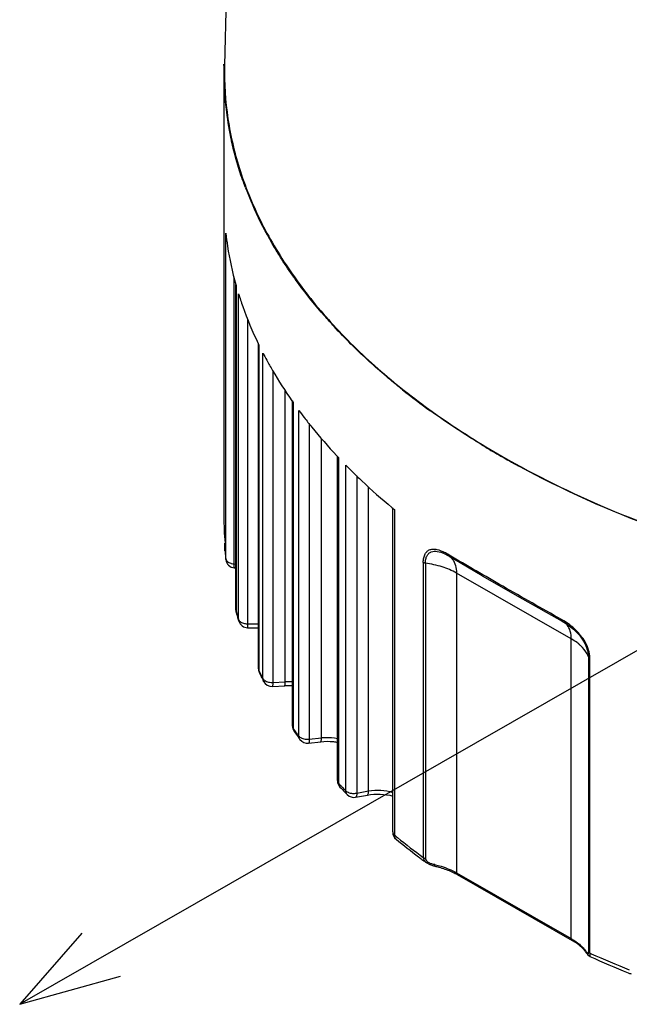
# Model space of a CAD drawing. Extents: x 636 to 1423, y -190 to 367.
# Tile 2 of 19: x 714 to 746, y -111 to -58. Entities that reach past the tile are written whole.
import ezdxf

# ---------------------------------------------------------------- set-up
doc = ezdxf.new("R2010")
doc.units = 0
doc.header["$LTSCALE"] = 23.1
doc.layers.get('0').update_dxf_attribs({"linetype": 'CONTINUOUS'})
doc.layers.add('1_2_1', color=7, linetype='CONTINUOUS')
doc.layers.add('dim', color=3, linetype='CONTINUOUS')

msp = doc.modelspace()

# ---------------------------------------------------------------- linework, layer by layer
at = {"color": 7, "linetype": 'Continuous'}
msp.add_line((725.263, -30.676), (724.636, -60.091), dxfattribs=at)
msp.add_arc((741.402, -60.448), 16.77, 178.7811, 179.9848, dxfattribs=at)
for points, knots in [([(724.632, -60.444), (724.632, -61.402), (724.799, -63.342), (725.546, -66.208), (726.781, -69.011), (728.487, -71.724), (730.644, -74.322), (733.231, -76.783), (736.223, -79.083), (738.41, -80.46), (739.56, -81.12)], [0, 0, 0, 0, 0.107755, 0.217579, 0.331354, 0.450636, 0.57658, 0.709924, 0.851076, 1, 1, 1, 1]), ([(739.56, -81.12), (741.392, -82.17), (745.317, -84.093), (751.647, -86.371), (758.487, -88.096), (765.692, -89.231), (773.108, -89.752), (780.577, -89.647), (787.94, -88.92), (795.039, -87.585), (801.725, -85.671), (807.856, -83.217), (813.302, -80.274), (817.951, -76.9), (821.702, -73.159), (824.052, -69.725), (825.361, -66.89), (826.054, -64.763), (826.472, -62.612), (826.566, -61.166), (826.566, -60.448)], [0, 0, 0, 0, 0.062393, 0.128774, 0.198439, 0.270507, 0.343987, 0.417825, 0.490949, 0.562321, 0.630982, 0.696102, 0.757045, 0.813432, 0.865234, 0.912861, 0.935415, 0.957321, 0.978777, 1, 1, 1, 1])]:
    msp.add_open_spline(points, degree=3, knots=knots, dxfattribs=at)
at = {"layer": '1_2_1', "color": 7, "linetype": 'Continuous'}
for p, q in [((724.603, -60.091), (724.604, -60.016)), ((724.631, -60.091), (724.637, -60.016)), ((724.599, -60.449), (724.599, -84.37)), ((725.241, -71.877), (725.253, -71.922)), ((725.242, -71.877), (725.253, -71.922)), ((725.247, -89.406), (725.247, -71.896)), ((726.448, -75.055), (726.482, -75.125)), ((726.45, -75.055), (726.482, -75.125)), ((726.464, -92.578), (726.464, -75.085)), ((728.265, -78.14), (728.328, -78.23)), ((728.267, -78.139), (728.328, -78.23)), ((728.292, -95.652), (728.292, -78.176)), ((730.671, -81.093), (730.769, -81.197)), ((730.674, -81.092), (730.769, -81.197)), ((730.708, -98.59), (730.708, -81.13)), ((733.638, -83.876), (733.682, -83.912)), ((733.64, -83.875), (733.683, -83.912)), ((733.683, -101.354), (733.683, -83.912)), ((724.66, -86.213), (724.66, -85.804)), ((724.66, -86.213), (724.662, -86.242)), ((736.45, -86.362), (736.488, -86.381)), ((736.455, -86.365), (736.463, -86.369)), ((736.488, -86.381), (736.622, -86.456)), ((736.651, -86.404), (736.572, -86.358)), ((736.723, -86.447), (736.651, -86.404)), ((736.728, -86.449), (736.653, -86.405)), ((724.701, -86.65), (724.705, -86.687)), ((724.701, -86.65), (724.705, -86.687)), ((735.332, -86.839), (735.331, -102.731)), ((735.443, -86.88), (735.443, -102.79)), ((738.497, -87.557), (736.622, -86.456)), ((736.7, -86.495), (736.707, -86.499)), ((725.164, -87.13), (725.247, -87.137)), ((738.497, -87.557), (740.669, -88.804)), ((740.669, -88.804), (742.8, -89.999)), ((742.8, -89.999), (742.8, -89.999)), ((742.8, -89.999), (743.031, -90.139)), ((725.875, -90.357), (726.464, -90.364)), ((743.031, -90.139), (743.406, -90.427)), ((744.025, -91.204), (743.989, -91.138)), ((744.23, -107.83), (744.23, -91.92)), ((744.301, -107.876), (744.301, -91.984)), ((727.211, -93.517), (727.875, -93.482)), ((729.156, -96.572), (729.809, -96.494)), ((731.687, -99.482), (732.321, -99.363)), ((735.488, -103), (735.675, -103.105)), ((735.488, -103.001), (735.488, -103.001)), ((735.675, -103.105), (735.884, -103.176)), ((735.884, -103.176), (735.951, -103.193)), ((737.161, -103.648), (743.334, -107.189)), ((744.1, -107.854), (744.136, -107.904)), ((744.1, -107.854), (744.1, -107.854)), ((744.136, -107.904), (744.19, -107.972)), ((744.19, -107.972), (744.252, -108.031)), ((744.252, -108.031), (744.301, -108.06)), ((744.301, -108.06), (744.301, -108.06))]:
    msp.add_line(p, q, dxfattribs=at)
at = {"layer": '1_2_1', "color": 9, "linetype": 'Continuous'}
for p, q in [((724.703, -86.65), (724.703, -69.12)), ((725.136, -71.458), (725.136, -86.916)), ((725.253, -71.922), (725.253, -89.451)), ((725.388, -89.907), (725.388, -72.377)), ((725.87, -73.724), (725.87, -90.143)), ((726.482, -75.125), (726.482, -92.655)), ((726.705, -93.099), (726.705, -75.569)), ((727.23, -76.522), (727.23, -93.303)), ((727.894, -93.268), (727.894, -77.586)), ((728.328, -78.23), (728.328, -95.76)), ((728.637, -96.187), (728.637, -78.657)), ((729.198, -79.385), (729.198, -96.356)), ((729.851, -96.279), (729.851, -80.173)), ((730.769, -81.197), (730.769, -98.727)), ((731.159, -99.131), (731.159, -81.601)), ((731.75, -82.181), (731.75, -99.263)), ((732.384, -99.144), (732.384, -82.776)), ((733.773, -83.988), (733.773, -101.518)), ((724.705, -86.687), (724.703, -86.65)), ((725.136, -86.916), (725.247, -86.925)), ((743.292, -90.959), (737.119, -87.418)), ((737.119, -87.418), (737.119, -103.555)), ((725.247, -89.406), (725.266, -89.541)), ((725.403, -90.005), (725.388, -89.907)), ((725.87, -90.143), (726.464, -90.15)), ((743.292, -107.096), (743.292, -90.959)), ((726.464, -92.578), (726.482, -92.655)), ((726.482, -92.655), (726.514, -92.797)), ((726.74, -93.247), (726.705, -93.099)), ((727.23, -93.303), (727.894, -93.268)), ((729.198, -96.356), (729.851, -96.279)), ((729.156, -96.572), (729.156, -96.572)), ((730.898, -98.862), (730.908, -98.873)), ((731.687, -99.482), (731.687, -99.482)), ((731.75, -99.263), (732.384, -99.144)), ((737.119, -103.555), (743.292, -107.096)), ((744.079, -107.783), (744.1, -107.854)), ((744.301, -107.876), (744.368, -107.905)), ((744.301, -107.876), (744.368, -107.906))]:
    msp.add_line(p, q, dxfattribs=at)
at = {"layer": '1_2_1', "color": 7, "linetype": 'Continuous'}
msp.add_lwpolyline([(743.406, -90.427), (743.73, -90.763), (743.989, -91.138)], dxfattribs=at)
for centre, radius, start, end in [((741.387, -60.449), 16.788, 178.7763, 179.998), ((741.471, -60.445), 16.872, 180.0105, 187.2658), ((741.95, -60.38), 17.356, 187.2789, 192.5171), ((744.315, -59.618), 19.845, 200.7917, 205.1569), ((745.629, -65.781), 21.305, 207.3511, 208.5056), ((758.458, -47.07), 38.941, 231.4859, 234.2773), ((749.12, -63.532), 25.463, 216.4423, 217.51), ((763.124, -40.005), 47.412, 238.9321, 240.1221), ((753.23, -59.934), 30.929, 224.4708, 225.4184), ((764.021, -38.437), 49.218, 240.1262, 241.3645), ((756.657, -56.151), 36.036, 230.3884, 230.5777), ((741.426, -84.369), 16.827, 180.0041, 184.8925), ((741.848, -84.771), 17.249, 184.8908, 185.3861), ((741.875, -84.769), 17.277, 185.3861, 185.881), ((741.901, -84.766), 17.303, 185.881, 186.2522), ((725.202, -86.632), 0.5, 186.3753, 265.6165), ((725.747, -89.406), 0.5, 180, 195.7524), ((743.043, -84.527), 18.471, 195.7526, 196.2516), ((743.146, -84.497), 18.579, 196.2518, 196.9445), ((743.235, -84.47), 18.671, 196.9442, 197.245), ((725.881, -89.857), 0.5, 197.2449, 269.3209), ((741.41, -92.477), 2.903, 60.7027, 62.094), ((741.367, -92.554), 2.99, 59.1828, 60.7024), ((726.964, -92.578), 0.5, 180, 205.9845), ((745.397, -83.593), 21.006, 205.9848, 206.4418), ((745.541, -83.522), 21.167, 206.4419, 206.952), ((745.679, -83.452), 21.322, 206.9519, 207.3494), ((727.184, -93.018), 0.5, 207.3492, 273.0174), ((728.041, -96.63), 3.152, 85.4047, 93.0094), ((728.792, -95.652), 0.5, 180, 215.2251), ((748.79, -81.531), 24.981, 215.2262, 216.0386), ((749.053, -81.341), 25.306, 216.0377, 216.4405), ((729.097, -96.075), 0.5, 216.4402, 276.7713), ((731.208, -98.59), 0.5, 180, 223.4005), ((752.782, -78.188), 30.192, 223.4016, 224.1159), ((753.079, -77.9), 30.606, 224.1151, 224.469), ((731.594, -98.99), 0.5, 224.4688, 280.6645), ((734.183, -101.354), 0.5, 180, 230.5777), ((757.565, -72.905), 37.324, 230.5843, 232.9449), ((758.591, -71.568), 39.01, 232.9255, 233.2628), ((758.769, -71.329), 39.308, 233.2626, 233.4453), ((758.913, -71.135), 39.549, 233.4453, 233.6803), ((735.474, -106.59), 3.391, 60.1673, 61.459), ((742.771, -108.773), 1.616, 34.6504, 36.986), ((768.314, -54.466), 58.728, 245.86446, 248.03646), ((769.194, -52.332), 61.036, 248.01968, 248.18875)]:
    msp.add_arc(centre, radius, start, end, dxfattribs=at)
at = {"layer": '1_2_1', "color": 9, "linetype": 'Continuous'}
for centre, radius, start, end in [((741.514, -84.771), 16.915, 184.8907, 185.3861), ((741.541, -84.769), 16.943, 185.3862, 185.881), ((733.256, -92.494), 6.975, 61.6139, 62.4909), ((741.571, -84.766), 16.973, 185.881, 186.3753), ((736.368, -87.074), 0.668, 56.7399, 59.4641), ((742.721, -84.524), 18.149, 195.7526, 196.2518), ((742.808, -84.499), 18.239, 196.2518, 196.7493), ((742.897, -84.472), 18.333, 196.7493, 197.2452), ((742.254, -92.979), 2.264, 46.7813, 50.5228), ((742.014, -92.251), 2.268, 25.7225, 27.4989), ((745.098, -83.582), 20.709, 205.9848, 206.4419), ((745.235, -83.514), 20.863, 206.4419, 206.8968), ((745.374, -83.443), 21.019, 206.8968, 207.3495), ((727.184, -92.444), 0.861, 261.6746, 273.0469), ((728.04, -96.046), 2.781, 84.7896, 93.0091), ((728.455, -95.652), 0.163, 179.9991, 185.1926), ((748.437, -81.562), 24.616, 215.2254, 215.6328), ((748.612, -81.436), 24.832, 215.6328, 216.0378), ((748.79, -81.307), 25.051, 216.0378, 216.4405), ((729.097, -95.497), 0.865, 265.3865, 276.7176), ((752.456, -78.218), 29.848, 223.4008, 223.759), ((752.664, -78.019), 30.136, 223.7879, 224.1151), ((752.856, -77.832), 30.405, 224.1151, 224.469), ((756.832, -73.468), 36.311, 230.5779, 230.9106), ((757.703, -72.387), 37.699, 230.9191, 233.6), ((736.251, -101.652), 1.489, 254.2035, 257.228), ((734.748, -108.268), 5.295, 76.6283, 77.1957), ((741.673, -109.92), 3.255, 58.6169, 60.1681), ((768.364, -53.881), 59.114, 246.05085, 248.20534)]:
    msp.add_arc(centre, radius, start, end, dxfattribs=at)
at = {"layer": '1_2_1', "color": 7, "linetype": 'Continuous'}
for points, knots in [([(725.763, -66.662), (725.684, -66.455), (725.387, -65.629), (725.149, -64.782), (725.007, -64.142)], [0, 0, 0, 0, 0.25282, 1, 1, 1, 1]), ([(727.697, -70.488), (727.57, -70.29), (727.084, -69.5), (726.647, -68.68), (726.353, -68.054)], [0, 0, 0, 0, 0.254184, 1, 1, 1, 1]), ([(724.703, -69.12), (724.729, -69.352), (724.852, -70.28), (725.052, -71.199), (725.241, -71.877)], [0, 0, 0, 0, 0.248282, 1, 1, 1, 1]), ([(728.612, -71.823), (728.531, -71.713), (728.215, -71.276), (727.913, -70.828), (727.697, -70.488)], [0, 0, 0, 0, 0.252539, 1, 1, 1, 1]), ([(730.53, -74.141), (730.357, -73.953), (729.686, -73.207), (729.055, -72.425), (728.612, -71.823)], [0, 0, 0, 0, 0.254811, 1, 1, 1, 1]), ([(725.388, -72.377), (725.459, -72.603), (725.761, -73.515), (726.133, -74.403), (726.448, -75.055)], [0, 0, 0, 0, 0.246672, 1, 1, 1, 1]), ([(731.756, -75.392), (731.65, -75.29), (731.232, -74.881), (730.827, -74.461), (730.53, -74.141)], [0, 0, 0, 0, 0.252708, 1, 1, 1, 1]), ([(734.209, -77.54), (733.993, -77.367), (733.15, -76.68), (732.339, -75.955), (731.756, -75.392)], [0, 0, 0, 0, 0.254818, 1, 1, 1, 1]), ([(726.906, -75.949), (727.007, -76.135), (727.428, -76.884), (727.893, -77.609), (728.265, -78.14)], [0, 0, 0, 0, 0.246199, 1, 1, 1, 1]), ([(738.657, -80.616), (738.402, -80.462), (737.404, -79.848), (736.431, -79.195), (735.722, -78.685)], [0, 0, 0, 0, 0.254431, 1, 1, 1, 1]), ([(728.922, -79.036), (729.057, -79.212), (729.614, -79.919), (730.207, -80.597), (730.671, -81.093)], [0, 0, 0, 0, 0.245834, 1, 1, 1, 1]), ([(810.056, -82.015), (807.602, -83.304), (802.301, -85.57), (793.758, -87.965), (784.592, -89.415), (775.117, -89.869), (765.658, -89.313), (756.541, -87.764), (748.078, -85.278), (742.846, -82.953), (740.434, -81.635)], [0, 0, 0, 0, 0.115446, 0.239145, 0.36868, 0.501158, 0.633478, 0.762548, 0.885513, 1, 1, 1, 1]), ([(731.52, -81.963), (731.687, -82.127), (732.372, -82.788), (733.086, -83.418), (733.638, -83.876)], [0, 0, 0, 0, 0.245816, 1, 1, 1, 1]), ([(742.769, -89.912), (741.715, -89.324), (739.697, -88.173), (737.684, -87.013), (736.723, -86.447)], [0, 0, 0, 0, 0.519497, 1, 1, 1, 1]), ([(744.038, -91.12), (743.968, -90.999), (743.806, -90.771), (743.528, -90.465), (743.226, -90.2), (743.009, -90.051), (742.899, -89.986)], [0, 0, 0, 0, 0.258312, 0.514793, 0.763158, 1, 1, 1, 1]), ([(744.301, -91.984), (744.301, -91.84), (744.241, -91.536), (744.117, -91.257), (744.038, -91.12)], [0, 0, 0, 0, 0.476582, 1, 1, 1, 1]), ([(729.809, -96.494), (730.035, -96.467), (730.339, -96.465), (730.638, -96.506), (730.711, -96.519)], [0, 0, 0, 0, 0.753663, 1, 1, 1, 1]), ([(732.321, -99.363), (732.549, -99.32), (733.011, -99.29), (733.469, -99.358), (733.686, -99.421)], [0, 0, 0, 0, 0.506833, 1, 1, 1, 1]), ([(735.951, -103.193), (736.026, -103.21), (736.314, -103.282), (736.597, -103.379), (736.799, -103.467)], [0, 0, 0, 0, 0.259262, 1, 1, 1, 1]), ([(736.799, -103.467), (736.824, -103.478), (736.924, -103.523), (737.022, -103.572), (737.094, -103.611)], [0, 0, 0, 0, 0.255306, 1, 1, 1, 1]), ([(743.644, -107.392), (743.62, -107.374), (743.52, -107.302), (743.415, -107.235), (743.334, -107.189)], [0, 0, 0, 0, 0.242143, 1, 1, 1, 1]), ([(743.901, -107.615), (743.882, -107.596), (743.8, -107.517), (743.713, -107.444), (743.644, -107.392)], [0, 0, 0, 0, 0.241109, 1, 1, 1, 1]), ([(744.062, -107.801), (744.05, -107.785), (743.999, -107.721), (743.944, -107.66), (743.901, -107.615)], [0, 0, 0, 0, 0.242646, 1, 1, 1, 1])]:
    msp.add_open_spline(points, degree=3, knots=knots, dxfattribs=at)
at = {"layer": '1_2_1', "color": 9, "linetype": 'Continuous'}
for points, knots in [([(735.332, -86.839), (735.329, -86.754), (735.342, -86.631), (735.387, -86.48), (735.44, -86.357), (735.535, -86.231), (735.694, -86.142), (735.875, -86.112), (736.148, -86.145), (736.345, -86.239), (736.477, -86.308)], [0, 0, 0, 0, 0.154974, 0.223457, 0.286616, 0.398985, 0.503303, 0.610392, 0.727592, 1, 1, 1, 1]), ([(735.443, -86.882), (735.439, -86.807), (735.455, -86.667), (735.52, -86.483), (735.623, -86.343), (735.761, -86.258), (735.92, -86.228), (736.159, -86.242), (736.336, -86.309), (736.453, -86.364)], [0, 0, 0, 0, 0.154846, 0.287333, 0.401288, 0.507158, 0.61603, 0.732227, 1, 1, 1, 1]), ([(736.58, -86.402), (736.579, -86.399), (736.574, -86.384), (736.572, -86.369), (736.572, -86.358)], [0, 0, 0, 0, 0.239776, 1, 1, 1, 1]), ([(736.622, -86.456), (736.618, -86.453), (736.599, -86.439), (736.586, -86.419), (736.58, -86.402)], [0, 0, 0, 0, 0.240673, 1, 1, 1, 1]), ([(724.703, -86.65), (724.707, -86.684), (724.741, -86.757), (724.801, -86.806), (724.837, -86.828)], [0, 0, 0, 0, 0.453705, 1, 1, 1, 1]), ([(724.837, -86.828), (724.847, -86.834), (724.89, -86.858), (724.937, -86.876), (724.973, -86.887)], [0, 0, 0, 0, 0.236046, 1, 1, 1, 1]), ([(724.973, -86.887), (724.986, -86.891), (725.039, -86.905), (725.094, -86.913), (725.136, -86.916)], [0, 0, 0, 0, 0.243448, 1, 1, 1, 1]), ([(725.136, -86.916), (725.136, -86.946), (725.137, -86.997), (725.142, -87.066), (725.148, -87.105), (725.158, -87.13), (725.164, -87.13)], [0, 0, 0, 0, 0.404382, 0.714545, 0.912821, 1, 1, 1, 1]), ([(735.443, -86.882), (735.432, -86.88), (735.393, -86.872), (735.355, -86.857), (735.331, -86.839)], [0, 0, 0, 0, 0.273492, 1, 1, 1, 1]), ([(737.119, -87.418), (736.877, -87.276), (736.327, -87.047), (735.748, -86.923), (735.443, -86.882)], [0, 0, 0, 0, 0.476601, 1, 1, 1, 1]), ([(736.734, -86.515), (736.749, -86.525), (736.807, -86.567), (736.859, -86.618), (736.893, -86.66)], [0, 0, 0, 0, 0.247657, 1, 1, 1, 1]), ([(736.893, -86.66), (736.974, -86.759), (737.091, -87.009), (737.119, -87.279), (737.119, -87.418)], [0, 0, 0, 0, 0.478131, 1, 1, 1, 1]), ([(725.388, -89.907), (725.391, -89.915), (725.404, -89.949), (725.427, -89.979), (725.447, -89.999)], [0, 0, 0, 0, 0.234422, 1, 1, 1, 1]), ([(725.447, -89.999), (725.462, -90.014), (725.536, -90.075), (725.63, -90.109), (725.703, -90.125)], [0, 0, 0, 0, 0.220775, 1, 1, 1, 1]), ([(742.771, -89.953), (742.77, -89.95), (742.768, -89.937), (742.768, -89.923), (742.769, -89.912)], [0, 0, 0, 0, 0.231076, 1, 1, 1, 1]), ([(742.8, -89.999), (742.796, -89.997), (742.781, -89.986), (742.774, -89.967), (742.771, -89.953)], [0, 0, 0, 0, 0.227055, 1, 1, 1, 1]), ([(743.07, -90.205), (743.058, -90.191), (743.01, -90.135), (742.953, -90.087), (742.907, -90.056)], [0, 0, 0, 0, 0.254072, 1, 1, 1, 1]), ([(725.703, -90.125), (725.716, -90.128), (725.771, -90.138), (725.828, -90.143), (725.87, -90.143)], [0, 0, 0, 0, 0.245818, 1, 1, 1, 1]), ([(725.87, -90.143), (725.87, -90.173), (725.87, -90.215), (725.871, -90.267), (725.871, -90.298), (725.872, -90.322), (725.872, -90.341), (725.874, -90.349), (725.874, -90.357), (725.875, -90.357)], [0, 0, 0, 0, 0.416788, 0.589594, 0.734263, 0.848806, 0.931946, 0.98247, 1, 1, 1, 1]), ([(743.292, -90.959), (743.292, -90.82), (743.265, -90.553), (743.149, -90.304), (743.07, -90.205)], [0, 0, 0, 0, 0.521935, 1, 1, 1, 1]), ([(743.694, -91.232), (743.664, -91.207), (743.537, -91.107), (743.4, -91.019), (743.292, -90.959)], [0, 0, 0, 0, 0.239878, 1, 1, 1, 1]), ([(744.228, -91.92), (744.206, -91.867), (744.099, -91.648), (743.94, -91.457), (743.805, -91.329)], [0, 0, 0, 0, 0.235441, 1, 1, 1, 1]), ([(744.228, -91.92), (744.228, -91.812), (744.191, -91.586), (744.108, -91.374), (744.057, -91.267)], [0, 0, 0, 0, 0.477304, 1, 1, 1, 1]), ([(744.301, -91.984), (744.293, -91.98), (744.263, -91.966), (744.237, -91.942), (744.228, -91.92)], [0, 0, 0, 0, 0.288226, 1, 1, 1, 1]), ([(726.705, -93.099), (726.709, -93.107), (726.729, -93.141), (726.757, -93.169), (726.781, -93.187)], [0, 0, 0, 0, 0.232169, 1, 1, 1, 1]), ([(726.781, -93.187), (726.799, -93.201), (726.883, -93.256), (726.983, -93.284), (727.06, -93.295)], [0, 0, 0, 0, 0.224301, 1, 1, 1, 1]), ([(727.23, -93.303), (727.23, -93.333), (727.229, -93.385), (727.226, -93.451), (727.221, -93.493), (727.217, -93.511), (727.213, -93.517), (727.211, -93.517)], [0, 0, 0, 0, 0.409589, 0.722652, 0.920132, 0.973525, 1, 1, 1, 1]), ([(727.875, -93.482), (727.877, -93.482), (727.881, -93.476), (727.886, -93.458), (727.891, -93.416), (727.894, -93.35), (727.894, -93.298), (727.894, -93.268)], [0, 0, 0, 0, 0.026375, 0.079654, 0.277032, 0.590175, 1, 1, 1, 1]), ([(728.292, -95.667), (728.293, -95.675), (728.299, -95.708), (728.314, -95.739), (728.328, -95.76)], [0, 0, 0, 0, 0.2408, 1, 1, 1, 1]), ([(728.328, -95.76), (728.328, -95.776), (728.333, -95.84), (728.356, -95.902), (728.383, -95.941)], [0, 0, 0, 0, 0.259138, 1, 1, 1, 1]), ([(728.695, -96.372), (728.685, -96.359), (728.651, -96.303), (728.637, -96.236), (728.637, -96.187)], [0, 0, 0, 0, 0.244823, 1, 1, 1, 1]), ([(728.637, -96.187), (728.643, -96.195), (728.671, -96.229), (728.708, -96.257), (728.737, -96.274)], [0, 0, 0, 0, 0.230475, 1, 1, 1, 1]), ([(728.737, -96.274), (728.757, -96.286), (728.848, -96.331), (728.95, -96.353), (729.027, -96.359)], [0, 0, 0, 0, 0.229504, 1, 1, 1, 1]), ([(729.198, -96.356), (729.198, -96.385), (729.197, -96.437), (729.189, -96.505), (729.18, -96.548), (729.164, -96.571), (729.156, -96.572)], [0, 0, 0, 0, 0.390686, 0.693352, 0.89356, 1, 1, 1, 1]), ([(729.809, -96.494), (729.817, -96.493), (729.828, -96.479), (729.835, -96.458), (729.844, -96.421), (729.85, -96.36), (729.851, -96.308), (729.851, -96.278)], [0, 0, 0, 0, 0.106147, 0.19343, 0.306554, 0.609168, 1, 1, 1, 1]), ([(729.851, -96.279), (729.923, -96.27), (730.211, -96.248), (730.503, -96.27), (730.715, -96.313)], [0, 0, 0, 0, 0.250799, 1, 1, 1, 1]), ([(730.708, -98.59), (730.708, -98.614), (730.72, -98.665), (730.751, -98.707), (730.769, -98.727)], [0, 0, 0, 0, 0.474359, 1, 1, 1, 1]), ([(730.769, -98.727), (730.769, -98.765), (730.78, -98.841), (730.82, -98.907), (730.845, -98.933)], [0, 0, 0, 0, 0.517145, 1, 1, 1, 1]), ([(731.238, -99.341), (731.212, -99.315), (731.17, -99.248), (731.159, -99.171), (731.159, -99.131)], [0, 0, 0, 0, 0.48155, 1, 1, 1, 1]), ([(731.159, -99.131), (731.167, -99.139), (731.203, -99.172), (731.246, -99.198), (731.28, -99.214)], [0, 0, 0, 0, 0.23062, 1, 1, 1, 1]), ([(732.384, -99.144), (732.602, -99.103), (733.044, -99.078), (733.481, -99.155), (733.685, -99.223)], [0, 0, 0, 0, 0.507484, 1, 1, 1, 1]), ([(731.28, -99.214), (731.302, -99.224), (731.398, -99.261), (731.502, -99.276), (731.581, -99.277)], [0, 0, 0, 0, 0.234333, 1, 1, 1, 1]), ([(731.581, -99.277), (731.595, -99.277), (731.652, -99.277), (731.708, -99.271), (731.75, -99.263)], [0, 0, 0, 0, 0.253045, 1, 1, 1, 1]), ([(731.75, -99.263), (731.75, -99.292), (731.748, -99.344), (731.736, -99.412), (731.72, -99.46), (731.698, -99.48), (731.687, -99.482)], [0, 0, 0, 0, 0.367016, 0.657722, 0.86329, 1, 1, 1, 1]), ([(732.321, -99.363), (732.346, -99.358), (732.37, -99.3), (732.381, -99.227), (732.384, -99.173), (732.384, -99.144)], [0, 0, 0, 0, 0.334034, 0.628199, 1, 1, 1, 1]), ([(733.683, -101.354), (733.683, -101.384), (733.702, -101.448), (733.747, -101.496), (733.773, -101.518)], [0, 0, 0, 0, 0.464141, 1, 1, 1, 1]), ([(733.773, -101.518), (733.773, -101.561), (733.786, -101.645), (733.836, -101.715), (733.866, -101.74)], [0, 0, 0, 0, 0.527638, 1, 1, 1, 1]), ([(735.331, -102.73), (735.331, -102.782), (735.365, -102.89), (735.443, -102.968), (735.488, -103.001)], [0, 0, 0, 0, 0.480686, 1, 1, 1, 1]), ([(735.331, -102.73), (735.339, -102.736), (735.355, -102.747), (735.385, -102.756), (735.415, -102.77), (735.434, -102.783), (735.443, -102.79)], [0, 0, 0, 0, 0.223021, 0.460871, 0.722685, 1, 1, 1, 1]), ([(735.443, -102.79), (735.446, -102.813), (735.468, -102.87), (735.537, -102.942), (735.6, -102.983), (735.634, -103.002)], [0, 0, 0, 0, 0.229899, 0.605736, 1, 1, 1, 1]), ([(735.634, -103.002), (735.651, -103.011), (735.719, -103.044), (735.791, -103.069), (735.846, -103.085)], [0, 0, 0, 0, 0.252592, 1, 1, 1, 1]), ([(735.922, -103.104), (735.922, -103.116), (735.923, -103.137), (735.928, -103.168), (735.94, -103.19), (735.951, -103.193)], [0, 0, 0, 0, 0.357507, 0.646347, 1, 1, 1, 1]), ([(735.973, -103.116), (736.078, -103.141), (736.474, -103.248), (736.857, -103.405), (737.119, -103.555)], [0, 0, 0, 0, 0.264086, 1, 1, 1, 1]), ([(737.119, -103.555), (737.119, -103.575), (737.124, -103.611), (737.147, -103.64), (737.161, -103.648)], [0, 0, 0, 0, 0.550081, 1, 1, 1, 1]), ([(743.292, -107.096), (743.292, -107.115), (743.297, -107.151), (743.32, -107.181), (743.334, -107.189)], [0, 0, 0, 0, 0.550081, 1, 1, 1, 1]), ([(743.368, -107.141), (743.389, -107.154), (743.471, -107.205), (743.551, -107.26), (743.608, -107.304)], [0, 0, 0, 0, 0.255325, 1, 1, 1, 1]), ([(743.608, -107.304), (743.632, -107.322), (743.724, -107.394), (743.811, -107.472), (743.872, -107.534)], [0, 0, 0, 0, 0.257508, 1, 1, 1, 1]), ([(743.872, -107.534), (743.891, -107.554), (743.965, -107.632), (744.033, -107.717), (744.079, -107.783)], [0, 0, 0, 0, 0.257575, 1, 1, 1, 1]), ([(744.079, -107.783), (744.101, -107.816), (744.133, -107.859), (744.174, -107.903), (744.198, -107.912), (744.206, -107.909)], [0, 0, 0, 0, 0.644744, 0.86302, 1, 1, 1, 1]), ([(744.206, -107.909), (744.212, -107.907), (744.222, -107.892), (744.225, -107.876), (744.227, -107.866)], [0, 0, 0, 0, 0.369073, 1, 1, 1, 1]), ([(744.227, -107.866), (744.227, -107.863), (744.229, -107.851), (744.23, -107.839), (744.23, -107.83)], [0, 0, 0, 0, 0.223807, 1, 1, 1, 1]), ([(744.23, -107.83), (744.235, -107.829), (744.252, -107.839), (744.262, -107.852), (744.271, -107.859)], [0, 0, 0, 0, 0.305105, 1, 1, 1, 1]), ([(744.301, -108.06), (744.302, -108.06), (744.302, -108.054), (744.303, -108.049), (744.303, -108.034), (744.303, -108.015), (744.303, -107.988), (744.302, -107.942), (744.302, -107.903), (744.302, -107.876)], [0, 0, 0, 0, 0.012732, 0.05473, 0.128945, 0.236861, 0.379009, 0.554964, 1, 1, 1, 1])]:
    msp.add_open_spline(points, degree=3, knots=knots, dxfattribs=at)
msp.add_open_spline([(744.271, -107.859), (744.28, -107.866), (744.291, -107.871), (744.301, -107.876)], degree=3, dxfattribs=at)
at = {"layer": 'dim'}
for p, q in [((774.567, -75.671), (713.613, -110.632)), ((716.964, -106.796), (713.613, -110.632)), ((713.613, -110.632), (719.044, -109.109))]:
    msp.add_line(p, q, dxfattribs=at)

doc.saveas('drawing.dxf')
